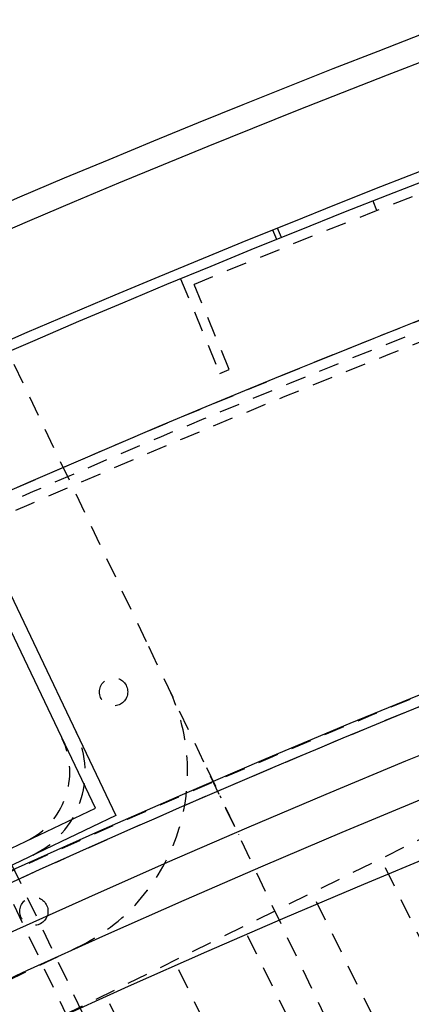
# Model space of a CAD drawing. Extents: x -7591 to -2491, y 6498 to 10061.
# Tile 49 of 125: x -6123 to -6046, y 9076 to 9269. Entities that reach past the tile are written whole.
import ezdxf

# ---------------------------------------------------------------- set-up
doc = ezdxf.new("R2010")
doc.units = 0
doc.header["$MEASUREMENT"] = 0
doc.linetypes.add('DASHDOT', pattern=[8.5, 4, -2, 0.5, -2])
doc.linetypes.add('HIDDEN', pattern=[7, 4, -3])
doc.layers.get('0').update_dxf_attribs({"linetype": 'CONTINUOUS'})
doc.layers.add('LE_HIDDEN', color=7, linetype='CONTINUOUS')
doc.layers.add('LE_MIDDLE', color=7, linetype='CONTINUOUS')

msp = doc.modelspace()

# ---------------------------------------------------------------- linework, layer by layer
for p, q in [((-6107.9, 9114.65), (-6146.22, 9194.98)), ((-6143.47, 9196.18), (-6103.9, 9113.23)), ((-6224.34, 9059.11), (-6107.9, 9114.65)), ((-6103.9, 9113.23), (-6225.75, 9055.11))]:
    msp.add_line(p, q)
msp.add_lwpolyline([(-3319.19, 8334.81, 0.111006), (-4057.65, 9007.3, 0.000315), (-4060.15, 9008.72, 0.005079), (-4100.61, 9031.15, 0.000315), (-4103.13, 9032.51, 0.252871), (-6267.97, 9031.15, 0.005079), (-6308.43, 9008.72, 0.111325), (-7049.39, 8334.81)], format="xyb")
for radius, start, end in [(2396.87, 31.73211, 148.26789), (2391.87, 31.73211, 148.26789), (2372, 31.75, 148.25), (2370, 31.79835, 148.20165), (2345, 32.74999, 147.24999), (2266.16, 35.00882, 144.99118), (2258.06, 35.00886, 144.99114), (2247.11, 35.0089, 144.9911), (2275, 108.25, 124.25), (2120, 90, 129.25)]:
    msp.add_arc((-5184.29, 7028.43), radius, start, end)
at = {"layer": 'LE_HIDDEN', "color": 1, "linetype": 'HIDDEN'}
for p, q in [((-6052.93, 9231.35), (-6053.66, 9233.21)), ((-6072.49, 9225.7), (-6073.24, 9227.55)), ((-6071.56, 9226.07), (-6072.31, 9227.93)), ((-6091.25, 9218.02), (-6083.6, 9199.55)), ((-6081.75, 9200.31), (-6088.64, 9216.94)), ((-6097.91, 9147.11), (-6125.14, 9204.21)), ((-6083.6, 9199.55), (-6081.75, 9200.31)), ((-6346.32, 8959.73), (-5931.07, 9164.51)), ((-6346.32, 8959.73), (-5931.07, 9164.51)), ((-6050.55, 9047.83), (-6097.91, 9147.11)), ((-6024.73, 9049.2), (-6052.15, 9104.8)), ((-6024.73, 9049.2), (-6052.15, 9104.8)), ((-6038.18, 9042.56), (-6065.6, 9098.17)), ((-6038.18, 9042.56), (-6065.6, 9098.17)), ((-6051.63, 9035.93), (-6079.05, 9091.54)), ((-6051.63, 9035.93), (-6079.05, 9091.54)), ((-6200.9, 9044.81), (-6111.54, 9087.43)), ((-6065.08, 9029.3), (-6092.51, 9084.9)), ((-6065.08, 9029.3), (-6092.51, 9084.9)), ((-6078.54, 9022.66), (-6105.96, 9078.27)), ((-6078.54, 9022.66), (-6105.96, 9078.27))]:
    msp.add_line(p, q, dxfattribs=at)
for points in [[(-5186.29, 9150.43, 0.172955), (-6528.44, 8670.42), (-6468.33, 8596.86, 0.078205), (-6887.99, 8126.67), (-7153.76, 8297.61, -0.254675), (-5186.29, 9371.43)], [(-7153.76, 8297.61, -0.254675), (-5186.29, 9371.43), (-5186.29, 9290.43), (-5204.29, 9290.43)], [(-5846.92, 9044.32), (-5895.46, 9191.52, 0.069816), (-6463.32, 8912.26, 0.000549), (-6467.45, 8909.45), (-6380.21, 8781.33)], [(-5186.29, 9150.43, 0.172955), (-6528.44, 8670.42), (-6468.33, 8596.86, 0.078205), (-6887.99, 8126.67), (-7155.44, 8298.7)]]:
    msp.add_lwpolyline(points, format="xyb", dxfattribs=at)
for points in [[(-6124.21, 9103.54), (-6081.16, 9013.28), (-6162.39, 8974.54), (-6205.44, 9064.8)], [(-6126.92, 9102.25), (-6085.16, 9014.7), (-6160.98, 8978.54), (-6202.74, 9066.09)]]:
    msp.add_lwpolyline(points, dxfattribs=at)
for centre in [(-6104.34, 9137.37), (-6119.91, 9094.52)]:
    msp.add_circle(centre, 2.75, dxfattribs=at)
for centre, radius, start, end in [((-5184.29, 7028.43), 2368, 93.04839, 112.4516), ((-5184.29, 7028.43), 2341, 110.12894, 127.12106), ((-5184.29, 7028.43), 2341, 110.12894, 127.12106), ((-5184.29, 7028.43), 2345, 110.60017, 126.64984), ((-5184.29, 7028.43), 2277, 108.19967, 124.30033), ((-5184.29, 7028.43), 2275, 108.25, 124.25), ((-5184.29, 7028.43), 2120, 90, 129.25), ((-6127.9, 9121.73), 38, -64.5, 25.5), ((-6127.9, 9121.73), 18, -64.5, 25.5), ((-6127.9, 9121.73), 15, -64.5, 25.5), ((-5184.29, 7028.43), 2065.69, 40.48822, 139.52979), ((-5184.29, 7028.43), 2063.69, 40.48822, 139.52979)]:
    msp.add_arc(centre, radius, start, end, dxfattribs=at)
at = {"layer": 'LE_MIDDLE', "color": 1, "linetype": 'DASHDOT'}
msp.add_line((-6086.2, 9122.57), (-6079.95, 9109.47), dxfattribs=at)

doc.saveas('drawing.dxf')
